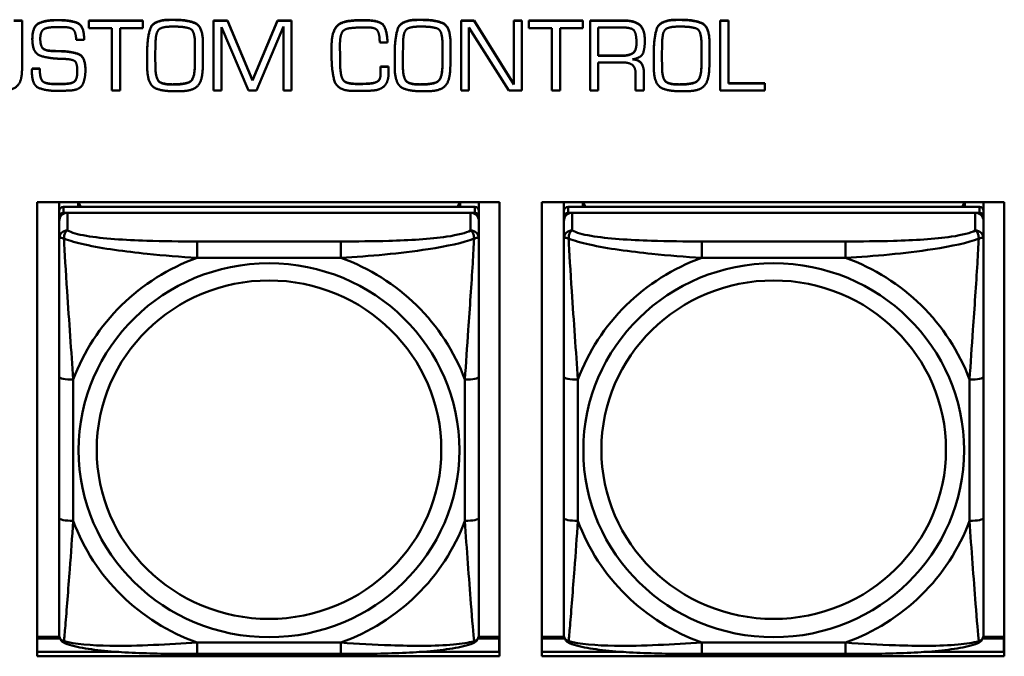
# Model space of a CAD drawing. Header units: inches. Extents: x 8.7 to 68.4, y -2.3 to 39.9.
# Tile 48 of 118: x 46.4 to 47.8, y 14 to 14.9. Entities that reach past the tile are written whole.
import ezdxf

# ---------------------------------------------------------------- set-up
doc = ezdxf.new("R2010")
doc.units = ezdxf.units.IN
doc.header["$MEASUREMENT"] = 0
doc.layers.add('Visible Edges(ROSSANSI)', color=7, linetype='Continuous', lineweight=50)
doc.layers.add('Visible Tangent Edges(ROSSANSI)', color=7, linetype='Continuous', lineweight=50)

msp = doc.modelspace()

# ---------------------------------------------------------------- linework, layer by layer
at = {"layer": 'Visible Edges(ROSSANSI)'}
for p, q in [((46.4135, 14.9124), (46.4248, 14.9124)), ((46.4248, 14.9121), (46.4135, 14.9121)), ((46.4248, 14.9124), (46.4248, 14.9121)), ((46.4248, 14.8433), (46.4248, 14.9121)), ((46.4735, 14.913), (46.4761, 14.913)), ((46.4761, 14.9127), (46.4735, 14.9127)), ((46.5186, 14.9124), (46.5186, 14.9121)), ((46.5186, 14.9124), (46.5947, 14.9124)), ((46.5186, 14.9121), (46.5186, 14.9016)), ((46.5947, 14.9121), (46.5186, 14.9121)), ((46.5947, 14.9124), (46.5947, 14.9121)), ((46.5947, 14.9016), (46.5947, 14.9121)), ((46.6334, 14.9135), (46.6384, 14.9135)), ((46.6384, 14.9131), (46.6334, 14.9131)), ((46.6943, 14.9124), (46.6943, 14.9121)), ((46.6943, 14.9124), (46.7137, 14.9124)), ((46.6943, 14.9121), (46.6943, 14.8139)), ((46.7137, 14.9121), (46.6943, 14.9121)), ((46.7137, 14.9124), (46.7137, 14.9121)), ((46.7137, 14.9124), (46.7489, 14.8284)), ((46.7489, 14.828), (46.7137, 14.9121)), ((46.7489, 14.8284), (46.7843, 14.9124)), ((46.7843, 14.9121), (46.7489, 14.828)), ((46.7843, 14.9124), (46.7843, 14.9121)), ((46.7843, 14.9124), (46.804, 14.9124)), ((46.804, 14.9121), (46.7843, 14.9121)), ((46.804, 14.9124), (46.804, 14.9121)), ((46.804, 14.8139), (46.804, 14.9121)), ((46.9817, 14.9135), (46.9866, 14.9135)), ((46.9866, 14.9131), (46.9817, 14.9131)), ((47.0424, 14.9124), (47.0424, 14.9121)), ((47.0424, 14.9124), (47.0607, 14.9124)), ((47.0424, 14.9121), (47.0424, 14.8139)), ((47.0607, 14.9121), (47.0424, 14.9121)), ((47.0607, 14.9124), (47.0607, 14.9121)), ((47.0607, 14.9124), (47.1169, 14.8228)), ((47.1169, 14.8224), (47.0607, 14.9121)), ((47.1169, 14.9124), (47.1169, 14.9121)), ((47.1169, 14.9124), (47.1279, 14.9124)), ((47.1169, 14.9121), (47.1169, 14.8224)), ((47.1279, 14.9121), (47.1169, 14.9121)), ((47.1279, 14.9124), (47.1279, 14.9121)), ((47.1279, 14.8139), (47.1279, 14.9121)), ((47.1378, 14.9124), (47.1378, 14.9121)), ((47.1378, 14.9124), (47.214, 14.9124)), ((47.1378, 14.9121), (47.1378, 14.9016)), ((47.214, 14.9121), (47.1378, 14.9121)), ((47.214, 14.9124), (47.214, 14.9121)), ((47.214, 14.9016), (47.214, 14.9121)), ((47.2241, 14.9124), (47.2714, 14.9124)), ((47.2241, 14.9124), (47.2241, 14.9121)), ((47.2714, 14.9121), (47.2241, 14.9121)), ((47.2241, 14.9121), (47.2241, 14.8139)), ((47.3461, 14.9135), (47.351, 14.9135)), ((47.351, 14.9131), (47.3461, 14.9131)), ((47.407, 14.9124), (47.407, 14.9121)), ((47.407, 14.9124), (47.4189, 14.9124)), ((47.407, 14.9121), (47.407, 14.8139)), ((47.4189, 14.9121), (47.407, 14.9121)), ((47.4189, 14.9124), (47.4189, 14.9121)), ((47.4189, 14.824), (47.4189, 14.9121)), ((46.4764, 14.9032), (46.4818, 14.9032)), ((46.5186, 14.9016), (46.5511, 14.9016)), ((46.5511, 14.9016), (46.5511, 14.8139)), ((46.5627, 14.9016), (46.5947, 14.9016)), ((46.5627, 14.8139), (46.5627, 14.9016)), ((46.6352, 14.9038), (46.639, 14.9038)), ((46.7053, 14.9032), (46.7434, 14.8139)), ((46.7053, 14.8139), (46.7053, 14.9032)), ((46.7548, 14.8139), (46.7925, 14.9041)), ((46.7925, 14.9041), (46.7925, 14.8139)), ((46.9835, 14.9038), (46.9872, 14.9038)), ((47.0534, 14.9027), (47.1096, 14.8139)), ((47.0534, 14.8139), (47.0534, 14.9027)), ((47.1378, 14.9016), (47.1703, 14.9016)), ((47.1703, 14.9016), (47.1703, 14.8139)), ((47.1819, 14.9016), (47.214, 14.9016)), ((47.1819, 14.8139), (47.1819, 14.9016)), ((47.2352, 14.8626), (47.2352, 14.9024)), ((47.2352, 14.9024), (47.2716, 14.9024)), ((47.3479, 14.9038), (47.3517, 14.9038)), ((46.4393, 14.8864), (46.4393, 14.886)), ((46.5011, 14.8851), (46.5121, 14.8851)), ((46.5121, 14.8869), (46.5121, 14.8866)), ((46.5121, 14.8851), (46.5121, 14.8866)), ((46.6123, 14.8617), (46.6126, 14.8798)), ((46.6681, 14.8795), (46.6681, 14.8633)), ((46.6793, 14.8803), (46.6793, 14.88)), ((46.8604, 14.8787), (46.8604, 14.8784)), ((46.8604, 14.8784), (46.8604, 14.863)), ((46.8721, 14.8773), (46.8721, 14.879)), ((46.8721, 14.8777), (46.8723, 14.8619)), ((46.8723, 14.8615), (46.8721, 14.8773)), ((46.928, 14.8813), (46.9391, 14.8813)), ((46.9391, 14.8817), (46.9391, 14.8813)), ((46.9606, 14.8617), (46.9609, 14.8798)), ((47.0163, 14.8795), (47.0163, 14.8633)), ((47.0276, 14.8803), (47.0276, 14.88)), ((47.301, 14.884), (47.301, 14.8837)), ((47.325, 14.8617), (47.3253, 14.8798)), ((47.3807, 14.8795), (47.3807, 14.8633)), ((47.392, 14.8803), (47.392, 14.88)), ((46.4653, 14.8699), (46.4653, 14.8695)), ((46.4781, 14.8694), (46.4781, 14.8691)), ((46.6009, 14.8674), (46.6009, 14.867)), ((46.6009, 14.867), (46.6009, 14.8612)), ((46.9492, 14.8674), (46.9492, 14.867)), ((46.9492, 14.867), (46.9492, 14.8612)), ((47.3136, 14.8674), (47.3136, 14.867)), ((47.3136, 14.867), (47.3136, 14.8612)), ((46.6009, 14.8521), (46.6009, 14.8517)), ((46.6123, 14.8618), (46.6125, 14.8463)), ((46.6125, 14.846), (46.6123, 14.8617)), ((46.6793, 14.8629), (46.6793, 14.8625)), ((46.8723, 14.8619), (46.8723, 14.8615)), ((46.8723, 14.8564), (46.8723, 14.8615)), ((46.9492, 14.8521), (46.9492, 14.8517)), ((46.9606, 14.8618), (46.9607, 14.8463)), ((46.9607, 14.846), (46.9606, 14.8617)), ((47.0276, 14.8629), (47.0276, 14.8625)), ((47.2352, 14.863), (47.2677, 14.863)), ((47.2677, 14.8626), (47.2352, 14.8626)), ((47.2352, 14.8535), (47.2692, 14.8535)), ((47.2352, 14.8139), (47.2352, 14.8535)), ((47.3136, 14.8521), (47.3136, 14.8517)), ((47.325, 14.8618), (47.3252, 14.8463)), ((47.3252, 14.846), (47.325, 14.8617)), ((47.392, 14.8629), (47.392, 14.8625)), ((46.4387, 14.8413), (46.4387, 14.8409)), ((46.4388, 14.8425), (46.4388, 14.8421)), ((46.439, 14.8449), (46.439, 14.8445)), ((46.439, 14.8449), (46.4498, 14.8449)), ((46.4498, 14.8445), (46.439, 14.8445)), ((46.4498, 14.8449), (46.4498, 14.8445)), ((46.514, 14.843), (46.514, 14.8426)), ((46.6679, 14.8475), (46.6679, 14.8471)), ((46.9291, 14.8475), (46.9291, 14.8471)), ((46.9291, 14.8475), (46.9402, 14.8475)), ((46.9402, 14.8471), (46.9291, 14.8471)), ((46.9291, 14.8448), (46.9291, 14.8444)), ((46.9402, 14.8475), (46.9402, 14.8471)), ((46.9405, 14.8385), (46.9405, 14.8381)), ((47.0162, 14.8475), (47.0162, 14.8471)), ((47.2881, 14.8364), (47.2881, 14.8139)), ((47.2997, 14.8393), (47.2997, 14.8389)), ((47.2997, 14.8139), (47.2997, 14.8389)), ((47.3806, 14.8475), (47.3806, 14.8471)), ((46.4712, 14.8232), (46.4807, 14.8232)), ((46.4807, 14.8229), (46.4712, 14.8229)), ((46.7489, 14.8284), (46.7489, 14.828)), ((46.8761, 14.8297), (46.8761, 14.8293)), ((46.8897, 14.8237), (46.8897, 14.8233)), ((46.915, 14.824), (46.915, 14.8236)), ((47.4189, 14.8244), (47.4697, 14.8244)), ((47.4697, 14.824), (47.4189, 14.824)), ((47.4697, 14.8244), (47.4697, 14.824)), ((47.4697, 14.8139), (47.4697, 14.824)), ((46.5511, 14.8139), (46.5627, 14.8139)), ((46.6943, 14.8139), (46.7053, 14.8139)), ((46.7434, 14.8139), (46.7548, 14.8139)), ((46.7925, 14.8139), (46.804, 14.8139)), ((46.8883, 14.8133), (46.9022, 14.8134)), ((47.0424, 14.8139), (47.0534, 14.8139)), ((47.1096, 14.8139), (47.1279, 14.8139)), ((47.1703, 14.8139), (47.1819, 14.8139)), ((47.2241, 14.8139), (47.2352, 14.8139)), ((47.2881, 14.8139), (47.2997, 14.8139)), ((47.407, 14.8139), (47.4697, 14.8139)), ((46.4462, 14.0182), (46.4462, 14.6569)), ((46.4462, 14.6569), (47.0967, 14.6569)), ((46.477, 14.6445), (46.477, 14.6569)), ((46.5036, 14.6503), (46.5036, 14.6569)), ((46.5074, 14.6503), (46.5041, 14.6569)), ((47.0406, 14.6569), (47.0373, 14.6503)), ((47.041, 14.6569), (47.041, 14.6503)), ((47.0676, 14.6569), (47.0676, 14.6445)), ((47.0967, 14.6569), (47.0967, 14.0182)), ((47.1562, 14.0182), (47.1562, 14.6569)), ((47.1562, 14.6569), (47.8067, 14.6569)), ((47.187, 14.6445), (47.187, 14.6569)), ((47.2136, 14.6503), (47.2136, 14.6569)), ((47.2174, 14.6503), (47.2141, 14.6569)), ((47.7506, 14.6569), (47.7473, 14.6503)), ((47.751, 14.6569), (47.751, 14.6503)), ((47.7776, 14.6569), (47.7776, 14.6445)), ((47.8067, 14.6569), (47.8067, 14.0182)), ((46.477, 14.6445), (46.477, 14.6362)), ((47.0617, 14.6503), (46.483, 14.6503)), ((46.483, 14.642), (47.0617, 14.642)), ((47.0558, 14.642), (46.4889, 14.642)), ((47.0676, 14.6362), (47.0676, 14.6445)), ((47.187, 14.6445), (47.187, 14.6362)), ((47.7717, 14.6503), (47.193, 14.6503)), ((47.193, 14.642), (47.7717, 14.642)), ((47.7658, 14.642), (47.1989, 14.642)), ((47.7776, 14.6362), (47.7776, 14.6445)), ((46.477, 14.6304), (46.477, 14.6362)), ((46.477, 14.6304), (46.477, 14.6055)), ((47.0676, 14.6362), (47.0676, 14.6304)), ((47.0676, 14.6055), (47.0676, 14.6304)), ((47.187, 14.6304), (47.187, 14.6362)), ((47.187, 14.6304), (47.187, 14.6055)), ((47.7776, 14.6362), (47.7776, 14.6304)), ((47.7776, 14.6055), (47.7776, 14.6304)), ((46.477, 14.4111), (46.477, 14.2125)), ((47.0676, 14.2125), (47.0676, 14.4111)), ((47.187, 14.4111), (47.187, 14.2125)), ((47.7776, 14.2125), (47.7776, 14.4111)), ((46.4775, 14.0454), (46.4462, 14.0454)), ((46.4462, 14.0431), (46.4783, 14.0431)), ((47.0663, 14.0431), (47.0961, 14.0431)), ((47.0967, 14.0454), (47.0671, 14.0454)), ((47.0961, 14.0431), (47.0961, 14.0243)), ((47.0967, 14.0352), (47.0961, 14.0352)), ((47.1875, 14.0454), (47.1562, 14.0454)), ((47.1562, 14.0431), (47.1883, 14.0431)), ((47.7763, 14.0431), (47.8061, 14.0431)), ((47.8067, 14.0454), (47.7771, 14.0454)), ((47.8061, 14.0431), (47.8061, 14.0243)), ((47.8067, 14.0352), (47.8061, 14.0352)), ((46.4462, 14.0243), (46.561, 14.0243)), ((46.8735, 14.0215), (46.6712, 14.0215)), ((46.9837, 14.0243), (47.0967, 14.0243)), ((47.1562, 14.0243), (47.271, 14.0243)), ((47.5835, 14.0215), (47.3812, 14.0215)), ((47.6937, 14.0243), (47.8067, 14.0243)), ((47.0967, 14.0182), (46.4462, 14.0182)), ((47.8067, 14.0182), (47.1562, 14.0182))]:
    msp.add_line(p, q, dxfattribs=at)
for centre, major_axis, start_param, end_param in [((46.483, 14.6445), (-0.00591, 0), 4.712389, 6.283185), ((46.483, 14.6362), (-0.00591, 0), 4.712389, 6.283185), ((46.4889, 14.6304), (-0.0118, 0), 4.712389, 6.283185), ((47.0558, 14.6304), (0.0118, 0), 0, 1.570796), ((47.0617, 14.6445), (0.00591, 0), 0, 1.570796), ((47.0617, 14.6362), (0.00591, 0), 0, 1.570796), ((47.193, 14.6445), (-0.00591, 0), 4.712389, 6.283185), ((47.193, 14.6362), (-0.00591, 0), 4.712389, 6.283185), ((47.1989, 14.6304), (-0.0118, 0), 4.712389, 6.283185), ((47.7658, 14.6304), (0.0118, 0), 0, 1.570796), ((47.7717, 14.6445), (0.00591, 0), 0, 1.570796), ((47.7717, 14.6362), (0.00591, 0), 0, 1.570796)]:
    msp.add_ellipse(centre, major_axis=major_axis, ratio=0.981793, start_param=start_param, end_param=end_param, dxfattribs=at)
for points in [[(46.4393, 14.8864), (46.4393, 14.9042), (46.4578, 14.913), (46.4735, 14.913)], [(46.4735, 14.9127), (46.4578, 14.9127), (46.4393, 14.9038), (46.4393, 14.886)], [(46.4761, 14.913), (46.4917, 14.913), (46.5121, 14.9058), (46.5121, 14.8869)], [(46.5121, 14.8866), (46.5121, 14.9055), (46.4917, 14.9127), (46.4761, 14.9127)], [(46.6009, 14.8674), (46.6009, 14.8874), (46.6091, 14.9135), (46.6334, 14.9135)], [(46.6334, 14.9131), (46.6091, 14.9131), (46.6009, 14.887), (46.6009, 14.867)], [(46.6384, 14.9135), (46.6586, 14.9135), (46.6793, 14.9035), (46.6793, 14.8803)], [(46.6793, 14.88), (46.6793, 14.9031), (46.6586, 14.9131), (46.6384, 14.9131)], [(46.8604, 14.8787), (46.8604, 14.8927), (46.8705, 14.9103), (46.8859, 14.912)], [(46.8859, 14.9116), (46.8705, 14.9099), (46.8604, 14.8923), (46.8604, 14.8784)], [(46.8859, 14.912), (46.8883, 14.9122), (46.8933, 14.9127), (46.8957, 14.9128)], [(46.8957, 14.9124), (46.8933, 14.9123), (46.8883, 14.9118), (46.8859, 14.9116)], [(46.8957, 14.9128), (46.898, 14.913), (46.903, 14.913), (46.9054, 14.913)], [(46.9054, 14.9126), (46.903, 14.9126), (46.898, 14.9126), (46.8957, 14.9124)], [(46.9054, 14.913), (46.9255, 14.913), (46.9381, 14.9019), (46.9391, 14.8817)], [(46.9391, 14.8813), (46.9381, 14.9015), (46.9255, 14.9126), (46.9054, 14.9126)], [(46.9492, 14.8674), (46.9492, 14.8874), (46.9574, 14.9135), (46.9817, 14.9135)], [(46.9817, 14.9131), (46.9574, 14.9131), (46.9492, 14.887), (46.9492, 14.867)], [(46.9866, 14.9135), (47.0069, 14.9135), (47.0276, 14.9035), (47.0276, 14.8803)], [(47.0276, 14.88), (47.0276, 14.9031), (47.0069, 14.9131), (46.9866, 14.9131)], [(47.2714, 14.9124), (47.2871, 14.9124), (47.301, 14.8998), (47.301, 14.884)], [(47.301, 14.8837), (47.301, 14.8994), (47.2871, 14.9121), (47.2714, 14.9121)], [(47.3136, 14.8674), (47.3136, 14.8874), (47.3218, 14.9135), (47.3461, 14.9135)], [(47.3461, 14.9131), (47.3218, 14.9131), (47.3136, 14.887), (47.3136, 14.867)], [(47.351, 14.9135), (47.3713, 14.9135), (47.392, 14.9035), (47.392, 14.8803)], [(47.392, 14.88), (47.392, 14.9031), (47.3713, 14.9131), (47.351, 14.9131)], [(46.4505, 14.8866), (46.4505, 14.8876), (46.4506, 14.8899), (46.4508, 14.8912)], [(46.4508, 14.8912), (46.4511, 14.8938), (46.4534, 14.8988), (46.4557, 14.9003)], [(46.4557, 14.9003), (46.4577, 14.9015), (46.4637, 14.9026), (46.4668, 14.9029)], [(46.4668, 14.9029), (46.4696, 14.9031), (46.4745, 14.9032), (46.4764, 14.9032)], [(46.4818, 14.9032), (46.4933, 14.9032), (46.5005, 14.896), (46.5011, 14.8851)], [(46.6126, 14.8798), (46.6129, 14.8959), (46.622, 14.9038), (46.6352, 14.9038)], [(46.639, 14.9038), (46.655, 14.9038), (46.6681, 14.8976), (46.6681, 14.8795)], [(46.8721, 14.879), (46.8721, 14.8896), (46.8779, 14.9012), (46.889, 14.9019)], [(46.889, 14.9019), (46.8943, 14.9024), (46.905, 14.9027), (46.9102, 14.9027)], [(46.9102, 14.9027), (46.9227, 14.9027), (46.928, 14.8923), (46.928, 14.8813)], [(46.9609, 14.8798), (46.9611, 14.8959), (46.9703, 14.9038), (46.9835, 14.9038)], [(46.9872, 14.9038), (47.0033, 14.9038), (47.0163, 14.8976), (47.0163, 14.8795)], [(47.2716, 14.9024), (47.2839, 14.9024), (47.2893, 14.8916), (47.2893, 14.881)], [(47.3253, 14.8798), (47.3255, 14.8959), (47.3347, 14.9038), (47.3479, 14.9038)], [(47.3517, 14.9038), (47.3677, 14.9038), (47.3807, 14.8976), (47.3807, 14.8795)], [(46.4393, 14.886), (46.4393, 14.8664), (46.4624, 14.8591), (46.4781, 14.8585)], [(46.4653, 14.8695), (46.4557, 14.8701), (46.4505, 14.8785), (46.4505, 14.8866)], [(46.679, 14.845), (46.6793, 14.8537), (46.6793, 14.8713), (46.6793, 14.88)], [(47.0273, 14.845), (47.0276, 14.8537), (47.0276, 14.8713), (47.0276, 14.88)], [(47.2893, 14.881), (47.2893, 14.8698), (47.2791, 14.8626), (47.2677, 14.8626)], [(47.2835, 14.8577), (47.2965, 14.8601), (47.301, 14.8738), (47.301, 14.8837)], [(47.3917, 14.845), (47.392, 14.8537), (47.392, 14.8713), (47.392, 14.88)], [(46.4653, 14.8699), (46.4686, 14.8696), (46.475, 14.8694), (46.4781, 14.8694)], [(46.4781, 14.8691), (46.475, 14.8691), (46.4686, 14.8692), (46.4653, 14.8695)], [(46.4781, 14.8694), (46.4929, 14.8691), (46.514, 14.8622), (46.514, 14.843)], [(46.514, 14.8426), (46.514, 14.8619), (46.4929, 14.8688), (46.4781, 14.8691)], [(46.6679, 14.8475), (46.6679, 14.8515), (46.6681, 14.8595), (46.6681, 14.8637)], [(46.6681, 14.8633), (46.6681, 14.8592), (46.6679, 14.8511), (46.6679, 14.8471)], [(47.0162, 14.8475), (47.0162, 14.8515), (47.0163, 14.8595), (47.0163, 14.8637)], [(47.0163, 14.8633), (47.0163, 14.8592), (47.0162, 14.8511), (47.0162, 14.8471)], [(47.3806, 14.8475), (47.3806, 14.8515), (47.3807, 14.8595), (47.3807, 14.8637)], [(47.3807, 14.8633), (47.3807, 14.8592), (47.3806, 14.8511), (47.3806, 14.8471)], [(46.4781, 14.8585), (46.4804, 14.8585), (46.4848, 14.8583), (46.4871, 14.8582)], [(46.4871, 14.8582), (46.4968, 14.8577), (46.5026, 14.8513), (46.5026, 14.8414)], [(46.6009, 14.8612), (46.6009, 14.8566), (46.6009, 14.8468), (46.6011, 14.842)], [(46.8604, 14.863), (46.8604, 14.862), (46.8604, 14.8601), (46.8604, 14.8591)], [(46.8604, 14.8591), (46.8604, 14.8585), (46.8604, 14.8574), (46.8604, 14.8569)], [(46.8604, 14.8569), (46.8606, 14.8413), (46.8678, 14.8146), (46.8883, 14.8133)], [(46.8723, 14.8568), (46.8723, 14.8544), (46.8724, 14.8493), (46.8725, 14.8466)], [(46.8725, 14.8463), (46.8724, 14.8489), (46.8723, 14.854), (46.8723, 14.8564)], [(46.9492, 14.8612), (46.9492, 14.8566), (46.9492, 14.8468), (46.9493, 14.842)], [(47.2692, 14.8535), (47.2789, 14.8535), (47.2881, 14.8461), (47.2881, 14.8364)], [(47.2997, 14.8389), (47.2997, 14.847), (47.2922, 14.8572), (47.2835, 14.8577)], [(47.3136, 14.8612), (47.3136, 14.8566), (47.3136, 14.8468), (47.3137, 14.842)], [(46.3962, 14.8136), (46.413, 14.8142), (46.4248, 14.8282), (46.4248, 14.8433)], [(46.4387, 14.8413), (46.4387, 14.8419), (46.4388, 14.8425)], [(46.4388, 14.8421), (46.4387, 14.8415), (46.4387, 14.8404), (46.4387, 14.8397)], [(46.4387, 14.8401), (46.4387, 14.8405), (46.4387, 14.8409)], [(46.4387, 14.8397), (46.4387, 14.8212), (46.4591, 14.8134), (46.4746, 14.8134)], [(46.4388, 14.8425), (46.4388, 14.8431), (46.439, 14.8443), (46.439, 14.8449)], [(46.439, 14.8445), (46.439, 14.8439), (46.4388, 14.8427), (46.4388, 14.8421)], [(46.4498, 14.8449), (46.4498, 14.8314), (46.4574, 14.8232), (46.4712, 14.8232)], [(46.4712, 14.8229), (46.4574, 14.8229), (46.4498, 14.8311), (46.4498, 14.8445)], [(46.5026, 14.8414), (46.5026, 14.8289), (46.4931, 14.8229), (46.4807, 14.8229)], [(46.4936, 14.814), (46.5073, 14.8153), (46.514, 14.8314), (46.514, 14.8426)], [(46.6011, 14.842), (46.6021, 14.8232), (46.6197, 14.813), (46.6366, 14.813)], [(46.6125, 14.8463), (46.6128, 14.8321), (46.6213, 14.8226), (46.6364, 14.8226)], [(46.6364, 14.8222), (46.6213, 14.8222), (46.6128, 14.8317), (46.6125, 14.846)], [(46.6364, 14.8226), (46.6534, 14.8226), (46.6675, 14.8295), (46.6679, 14.8475)], [(46.6679, 14.8471), (46.6675, 14.8292), (46.6534, 14.8222), (46.6364, 14.8222)], [(46.6454, 14.8128), (46.6643, 14.8128), (46.6786, 14.8271), (46.679, 14.845)], [(46.8725, 14.8466), (46.8728, 14.8418), (46.8743, 14.833), (46.8761, 14.8297)], [(46.8761, 14.8293), (46.8743, 14.8326), (46.8728, 14.8414), (46.8725, 14.8463)], [(46.915, 14.824), (46.9216, 14.8245), (46.929, 14.8295), (46.9292, 14.8365)], [(46.9292, 14.8361), (46.929, 14.8292), (46.9216, 14.8242), (46.915, 14.8236)], [(46.9184, 14.8139), (46.9302, 14.8148), (46.9405, 14.8274), (46.9405, 14.8381)], [(46.9291, 14.8471), (46.9291, 14.8458), (46.9291, 14.843), (46.9292, 14.8417)], [(46.9292, 14.8417), (46.9292, 14.8402), (46.9292, 14.8374), (46.9292, 14.8361)], [(46.9402, 14.8475), (46.9402, 14.8465), (46.9403, 14.8441), (46.9403, 14.8431)], [(46.9403, 14.8427), (46.9403, 14.8437), (46.9402, 14.8461), (46.9402, 14.8471)], [(46.9403, 14.8431), (46.9403, 14.842), (46.9405, 14.8397), (46.9405, 14.8385)], [(46.9405, 14.8381), (46.9405, 14.8394), (46.9403, 14.8416), (46.9403, 14.8427)], [(46.9493, 14.842), (46.9503, 14.8232), (46.9679, 14.813), (46.9848, 14.813)], [(46.9607, 14.8463), (46.961, 14.8321), (46.9696, 14.8226), (46.9847, 14.8226)], [(46.9847, 14.8222), (46.9696, 14.8222), (46.961, 14.8317), (46.9607, 14.846)], [(46.9847, 14.8226), (47.0016, 14.8226), (47.0157, 14.8295), (47.0162, 14.8475)], [(47.0162, 14.8471), (47.0157, 14.8292), (47.0016, 14.8222), (46.9847, 14.8222)], [(46.9936, 14.8128), (47.0126, 14.8128), (47.0268, 14.8271), (47.0273, 14.845)], [(47.3137, 14.842), (47.3148, 14.8232), (47.3323, 14.813), (47.3492, 14.813)], [(47.3252, 14.8463), (47.3255, 14.8321), (47.334, 14.8226), (47.3491, 14.8226)], [(47.3491, 14.8222), (47.334, 14.8222), (47.3255, 14.8317), (47.3252, 14.846)], [(47.3491, 14.8226), (47.366, 14.8226), (47.3801, 14.8295), (47.3806, 14.8475)], [(47.3806, 14.8471), (47.3801, 14.8292), (47.366, 14.8222), (47.3491, 14.8222)], [(47.3581, 14.8128), (47.377, 14.8128), (47.3912, 14.8271), (47.3917, 14.845)], [(46.8761, 14.8297), (46.8779, 14.8266), (46.8854, 14.824), (46.8897, 14.8237)], [(46.8897, 14.8233), (46.8854, 14.8236), (46.8779, 14.8262), (46.8761, 14.8293)], [(46.8897, 14.8237), (46.8913, 14.8235), (46.8946, 14.8234), (46.8961, 14.8234)], [(46.8961, 14.823), (46.8946, 14.823), (46.8913, 14.8232), (46.8897, 14.8233)], [(46.8961, 14.8234), (46.9009, 14.8234), (46.9104, 14.8235), (46.915, 14.824)], [(46.915, 14.8236), (46.9104, 14.8232), (46.9009, 14.823), (46.8961, 14.823)], [(46.4746, 14.8134), (46.4771, 14.8134), (46.4818, 14.8134), (46.4842, 14.8136)], [(46.4842, 14.8136), (46.4865, 14.8137), (46.4913, 14.8139), (46.4936, 14.814)], [(46.6366, 14.813), (46.6377, 14.813), (46.6398, 14.813), (46.6409, 14.8128)], [(46.6409, 14.8128), (46.6416, 14.8128), (46.6426, 14.8128), (46.6432, 14.8128)], [(46.6432, 14.8128), (46.6438, 14.8128), (46.6449, 14.8128), (46.6454, 14.8128)], [(46.9022, 14.8134), (46.9063, 14.8134), (46.9144, 14.8136), (46.9184, 14.8139)], [(46.9848, 14.813), (46.9859, 14.813), (46.988, 14.813), (46.9892, 14.8128)], [(46.9892, 14.8128), (46.9898, 14.8128), (46.9908, 14.8128), (46.9915, 14.8128)], [(46.9915, 14.8128), (46.992, 14.8128), (46.9931, 14.8128), (46.9936, 14.8128)], [(47.3492, 14.813), (47.3503, 14.813), (47.3524, 14.813), (47.3536, 14.8128)], [(47.3536, 14.8128), (47.3542, 14.8128), (47.3553, 14.8128), (47.3559, 14.8128)], [(47.3559, 14.8128), (47.3564, 14.8128), (47.3575, 14.8128), (47.3581, 14.8128)]]:
    msp.add_open_spline(points, degree=2, dxfattribs=at)
for points, degree, knots in [([(46.4505, 14.8867), (46.4505, 14.8788), (46.4557, 14.8704), (46.4653, 14.8699)], 2, [0.01331, 0.01331, 0.01331, 1, 2, 2, 2]), ([(47.2677, 14.863), (47.2791, 14.863), (47.2892, 14.8702), (47.2893, 14.8812)], 2, [0, 0, 0, 1, 1.992612, 1.992612, 1.992612]), ([(47.2848, 14.858), (47.2925, 14.8571), (47.2997, 14.8473), (47.2997, 14.8393)], 2, [0.079517, 0.079517, 0.079517, 1, 2, 2, 2]), ([(46.4807, 14.8232), (46.4931, 14.8232), (46.5026, 14.8293), (46.5026, 14.8416)], 2, [0, 0, 0, 1, 1.992417, 1.992417, 1.992417]), ([(46.477, 14.6055), (46.477, 14.5964), (46.477, 14.5812), (46.477, 14.564), (46.477, 14.5376), (46.477, 14.5073), (46.477, 14.4779), (46.477, 14.4555), (46.477, 14.4331), (46.477, 14.4111)], 3, [-0.7968224, -0.7968224, -0.7968224, -0.7968224, -0.6514613, -0.6514613, -0.6514613, -0.427691, -0.427691, -0.427691, -0.2569517, -0.2569517, -0.2569517, -0.2569517]), ([(47.0676, 14.4111), (47.0676, 14.4343), (47.0676, 14.458), (47.0676, 14.4817), (47.0676, 14.5128), (47.0676, 14.5451), (47.0676, 14.5719), (47.0676, 14.5858), (47.0676, 14.5978), (47.0676, 14.6055)], 3, [0.2569537, 0.2569537, 0.2569537, 0.2569537, 0.4371919, 0.4371919, 0.4371919, 0.6739428, 0.6739428, 0.6739428, 0.7963818, 0.7963818, 0.7963818, 0.7963818]), ([(47.187, 14.6055), (47.187, 14.5964), (47.187, 14.5812), (47.187, 14.564), (47.187, 14.5376), (47.187, 14.5073), (47.187, 14.4779), (47.187, 14.4555), (47.187, 14.4331), (47.187, 14.4111)], 3, [-0.7968224, -0.7968224, -0.7968224, -0.7968224, -0.6514613, -0.6514613, -0.6514613, -0.427691, -0.427691, -0.427691, -0.2569517, -0.2569517, -0.2569517, -0.2569517]), ([(47.7776, 14.4111), (47.7776, 14.4343), (47.7776, 14.458), (47.7776, 14.4817), (47.7776, 14.5128), (47.7776, 14.5451), (47.7776, 14.5719), (47.7776, 14.5858), (47.7776, 14.5978), (47.7776, 14.6055)], 3, [0.2569537, 0.2569537, 0.2569537, 0.2569537, 0.4371919, 0.4371919, 0.4371919, 0.6739428, 0.6739428, 0.6739428, 0.7963818, 0.7963818, 0.7963818, 0.7963818]), ([(46.477, 14.2125), (46.477, 14.1892), (46.477, 14.1658), (46.477, 14.1437), (46.477, 14.1145), (46.477, 14.0862), (46.477, 14.0673), (46.477, 14.0576), (46.477, 14.0508), (46.477, 14.0489)], 3, [0.2569537, 0.2569537, 0.2569537, 0.2569537, 0.4371919, 0.4371919, 0.4371919, 0.6739428, 0.6739428, 0.6739428, 0.7963818, 0.7963818, 0.7963818, 0.7963818]), ([(47.0676, 14.0489), (47.0676, 14.0511), (47.0676, 14.0603), (47.0676, 14.0731), (47.0676, 14.0926), (47.0676, 14.1195), (47.0676, 14.1472), (47.0676, 14.1684), (47.0676, 14.1905), (47.0676, 14.2125)], 3, [-0.7968224, -0.7968224, -0.7968224, -0.7968224, -0.6514613, -0.6514613, -0.6514613, -0.427691, -0.427691, -0.427691, -0.2569517, -0.2569517, -0.2569517, -0.2569517]), ([(47.187, 14.2125), (47.187, 14.1892), (47.187, 14.1658), (47.187, 14.1437), (47.187, 14.1145), (47.187, 14.0862), (47.187, 14.0673), (47.187, 14.0576), (47.187, 14.0508), (47.187, 14.0489)], 3, [0.2569537, 0.2569537, 0.2569537, 0.2569537, 0.4371919, 0.4371919, 0.4371919, 0.6739428, 0.6739428, 0.6739428, 0.7963818, 0.7963818, 0.7963818, 0.7963818]), ([(47.7776, 14.0489), (47.7776, 14.0511), (47.7776, 14.0603), (47.7776, 14.0731), (47.7776, 14.0926), (47.7776, 14.1195), (47.7776, 14.1472), (47.7776, 14.1684), (47.7776, 14.1905), (47.7776, 14.2125)], 3, [-0.7968224, -0.7968224, -0.7968224, -0.7968224, -0.6514613, -0.6514613, -0.6514613, -0.427691, -0.427691, -0.427691, -0.2569517, -0.2569517, -0.2569517, -0.2569517]), ([(46.4851, 14.0366), (46.484, 14.0371), (46.4829, 14.0377), (46.481, 14.0392), (46.4801, 14.0402), (46.4787, 14.0421), (46.4782, 14.0431), (46.4775, 14.045), (46.4773, 14.0459), (46.4771, 14.0475), (46.477, 14.0483), (46.477, 14.0489)], 3, [0.02510739, 0.02510739, 0.02510739, 0.02510739, 0.03073999, 0.03073999, 0.03637259, 0.03637259, 0.0420052, 0.0420052, 0.0476378, 0.0476378, 0.0532704, 0.0532704, 0.0532704, 0.0532704]), ([(47.0596, 14.0366), (47.0606, 14.0371), (47.0617, 14.0377), (47.0637, 14.0392), (47.0645, 14.0402), (47.0659, 14.0421), (47.0664, 14.0431), (47.0671, 14.045), (47.0673, 14.0459), (47.0676, 14.0475), (47.0676, 14.0483), (47.0676, 14.0489)], 3, [0.02510739, 0.02510739, 0.02510739, 0.02510739, 0.03073999, 0.03073999, 0.03637259, 0.03637259, 0.0420052, 0.0420052, 0.0476378, 0.0476378, 0.0532704, 0.0532704, 0.0532704, 0.0532704]), ([(47.1951, 14.0366), (47.194, 14.0371), (47.1929, 14.0377), (47.191, 14.0392), (47.1901, 14.0402), (47.1887, 14.0421), (47.1882, 14.0431), (47.1875, 14.045), (47.1873, 14.0459), (47.1871, 14.0475), (47.187, 14.0483), (47.187, 14.0489)], 3, [0.02510739, 0.02510739, 0.02510739, 0.02510739, 0.03073999, 0.03073999, 0.03637259, 0.03637259, 0.0420052, 0.0420052, 0.0476378, 0.0476378, 0.0532704, 0.0532704, 0.0532704, 0.0532704]), ([(47.7696, 14.0366), (47.7706, 14.0371), (47.7717, 14.0377), (47.7737, 14.0392), (47.7745, 14.0402), (47.7759, 14.0421), (47.7764, 14.0431), (47.7771, 14.045), (47.7773, 14.0459), (47.7776, 14.0475), (47.7776, 14.0483), (47.7776, 14.0489)], 3, [0.02510739, 0.02510739, 0.02510739, 0.02510739, 0.03073999, 0.03073999, 0.03637259, 0.03637259, 0.0420052, 0.0420052, 0.0476378, 0.0476378, 0.0532704, 0.0532704, 0.0532704, 0.0532704]), ([(46.6712, 14.0215), (46.6576, 14.0215), (46.644, 14.0216), (46.6167, 14.0219), (46.6031, 14.0223), (46.5762, 14.0233), (46.5629, 14.024), (46.5373, 14.0262), (46.5251, 14.0275), (46.503, 14.0311), (46.4935, 14.0331), (46.4851, 14.0366)], 3, [0.2569517, 0.2569517, 0.2569517, 0.2569517, 0.3597049, 0.3597049, 0.4624581, 0.4624581, 0.5652112, 0.5652112, 0.6679644, 0.6679644, 0.7707176, 0.7707176, 0.7707176, 0.7707176]), ([(47.0596, 14.0366), (47.0511, 14.0331), (47.0416, 14.0311), (47.0196, 14.0275), (47.0074, 14.0262), (46.9817, 14.024), (46.9684, 14.0233), (46.9416, 14.0223), (46.928, 14.0219), (46.9007, 14.0216), (46.887, 14.0215), (46.8735, 14.0215)], 3, [-0.7703505, -0.7703505, -0.7703505, -0.7703505, -0.6676711, -0.6676711, -0.5649918, -0.5649918, -0.4623124, -0.4623124, -0.3596331, -0.3596331, -0.2569537, -0.2569537, -0.2569537, -0.2569537]), ([(47.3812, 14.0215), (47.3676, 14.0215), (47.354, 14.0216), (47.3267, 14.0219), (47.3131, 14.0223), (47.2862, 14.0233), (47.2729, 14.024), (47.2473, 14.0262), (47.2351, 14.0275), (47.213, 14.0311), (47.2035, 14.0331), (47.1951, 14.0366)], 3, [0.2569517, 0.2569517, 0.2569517, 0.2569517, 0.3597049, 0.3597049, 0.4624581, 0.4624581, 0.5652112, 0.5652112, 0.6679644, 0.6679644, 0.7707176, 0.7707176, 0.7707176, 0.7707176]), ([(47.7696, 14.0366), (47.7611, 14.0331), (47.7516, 14.0311), (47.7296, 14.0275), (47.7174, 14.0262), (47.6917, 14.024), (47.6784, 14.0233), (47.6516, 14.0223), (47.638, 14.0219), (47.6107, 14.0216), (47.597, 14.0215), (47.5835, 14.0215)], 3, [-0.7703505, -0.7703505, -0.7703505, -0.7703505, -0.6676711, -0.6676711, -0.5649918, -0.5649918, -0.4623124, -0.4623124, -0.3596331, -0.3596331, -0.2569537, -0.2569537, -0.2569537, -0.2569537])]:
    msp.add_open_spline(points, degree=degree, knots=knots, dxfattribs=at)
at = {"layer": 'Visible Tangent Edges(ROSSANSI)'}
for p, q in [((46.4735, 14.913), (46.4735, 14.9127)), ((46.4761, 14.913), (46.4761, 14.9127)), ((46.6334, 14.9135), (46.6334, 14.9131)), ((46.6384, 14.9135), (46.6384, 14.9131)), ((46.8859, 14.912), (46.8859, 14.9116)), ((46.8957, 14.9128), (46.8957, 14.9124)), ((46.9054, 14.913), (46.9054, 14.9126)), ((46.9817, 14.9135), (46.9817, 14.9131)), ((46.9866, 14.9135), (46.9866, 14.9131)), ((47.2714, 14.9124), (47.2714, 14.9121)), ((47.3461, 14.9135), (47.3461, 14.9131)), ((47.351, 14.9135), (47.351, 14.9131)), ((47.2677, 14.863), (47.2677, 14.8626)), ((46.6125, 14.8463), (46.6125, 14.846)), ((46.8725, 14.8466), (46.8725, 14.8463)), ((46.9403, 14.8431), (46.9403, 14.8427)), ((46.9607, 14.8463), (46.9607, 14.846)), ((47.3252, 14.8463), (47.3252, 14.846)), ((46.4712, 14.8232), (46.4712, 14.8229)), ((46.4807, 14.8232), (46.4807, 14.8229)), ((46.6364, 14.8226), (46.6364, 14.8222)), ((46.8961, 14.8234), (46.8961, 14.823)), ((46.9847, 14.8226), (46.9847, 14.8222)), ((47.3491, 14.8226), (47.3491, 14.8222)), ((46.483, 14.642), (46.483, 14.6503)), ((46.4889, 14.6171), (46.4889, 14.642)), ((47.0558, 14.642), (47.0558, 14.6171)), ((47.0617, 14.6503), (47.0617, 14.642)), ((47.193, 14.642), (47.193, 14.6503)), ((47.1989, 14.6171), (47.1989, 14.642)), ((47.7658, 14.642), (47.7658, 14.6171)), ((47.7717, 14.6503), (47.7717, 14.642)), ((46.6712, 14.6017), (46.6712, 14.5786)), ((46.8735, 14.6017), (46.6712, 14.6017)), ((46.8735, 14.6017), (46.8735, 14.5786)), ((47.3812, 14.6017), (47.3812, 14.5786)), ((47.5835, 14.6017), (47.3812, 14.6017)), ((47.5835, 14.6017), (47.5835, 14.5786)), ((46.6712, 14.5786), (46.8735, 14.5786)), ((47.3812, 14.5786), (47.5835, 14.5786)), ((46.4967, 14.2087), (46.4967, 14.4073)), ((47.0479, 14.4073), (47.0479, 14.2087)), ((47.2067, 14.2087), (47.2067, 14.4073)), ((47.7579, 14.4073), (47.7579, 14.2087)), ((46.8735, 14.0374), (46.6712, 14.0374)), ((46.6712, 14.0215), (46.6712, 14.0374)), ((46.8735, 14.0215), (46.8735, 14.0374)), ((47.5835, 14.0374), (47.3812, 14.0374)), ((47.3812, 14.0215), (47.3812, 14.0374)), ((47.5835, 14.0215), (47.5835, 14.0374))]:
    msp.add_line(p, q, dxfattribs=at)
for centre, major_axis, ratio, start_param, end_param in [((46.4889, 14.6055), (-0.0118, 0), 0.981793, 4.712389, 6.283185), ((47.0558, 14.6055), (0.0118, 0), 0.981793, 0, 1.570796), ((47.1989, 14.6055), (-0.0118, 0), 0.981793, 4.712389, 6.283185), ((47.7658, 14.6055), (0.0118, 0), 0.981793, 0, 1.570796), ((46.7723, 14.308), (-0.2936, 0), 0.981793, 5.064156, 5.931419), ((46.7723, 14.308), (0.2936, 0), 0.981793, 0.351767, 1.21903), ((47.4823, 14.308), (-0.2936, 0), 0.981793, 5.064156, 5.931419), ((47.4823, 14.308), (0.2936, 0), 0.981793, 0.351767, 1.21903), ((46.4967, 14.4111), (-0.0197, 0), 0.189952, 0, 1.570796), ((47.0479, 14.4111), (0.0197, 0), 0.189952, 4.712389, 6.283185), ((47.2067, 14.4111), (-0.0197, 0), 0.189952, 0, 1.570796), ((47.7579, 14.4111), (0.0197, 0), 0.189952, 4.712389, 6.283185), ((46.4967, 14.2125), (-0.0197, 0), 0.189952, 0, 1.570796), ((47.0479, 14.2125), (0.0197, 0), 0.189952, 4.712389, 6.283185), ((47.2067, 14.2125), (-0.0197, 0), 0.189952, 0, 1.570796), ((47.7579, 14.2125), (0.0197, 0), 0.189952, 4.712389, 6.283185), ((46.7723, 14.308), (-0.2936, 0), 0.981793, 0.351767, 1.21903), ((46.7723, 14.308), (0.2936, 0), 0.981793, 5.064156, 5.931419), ((47.4823, 14.308), (-0.2936, 0), 0.981793, 0.351767, 1.21903), ((47.4823, 14.308), (0.2936, 0), 0.981793, 5.064156, 5.931419)]:
    msp.add_ellipse(centre, major_axis=major_axis, ratio=ratio, start_param=start_param, end_param=end_param, dxfattribs=at)
for centre, major_axis in [((46.7723, 14.308), (-0.2678, 0)), ((47.4823, 14.308), (-0.2678, 0)), ((46.7723, 14.3088), (-0.2424, 0)), ((47.4823, 14.3088), (-0.2424, 0))]:
    msp.add_ellipse(centre, major_axis=major_axis, ratio=0.981793, dxfattribs=at)
for points, knots in [([(46.4839, 14.6056), (46.4839, 14.6067), (46.4839, 14.6077), (46.4842, 14.6098), (46.4844, 14.6107), (46.4848, 14.6122), (46.485, 14.6127), (46.4853, 14.6134), (46.4854, 14.6136), (46.4858, 14.6142), (46.486, 14.6145), (46.4865, 14.6153), (46.4869, 14.6157), (46.4878, 14.6165), (46.4883, 14.6169), (46.4889, 14.6171)], [-0.00023197, -0.00023197, -0.00023197, -0.00023197, 0.00913095, 0.00913095, 0.01983142, 0.01983142, 0.02651922, 0.02651922, 0.02986312, 0.02986312, 0.03521335, 0.03521335, 0.04377373, 0.04377373, 0.0532704, 0.0532704, 0.0532704, 0.0532704]), ([(46.6712, 14.6017), (46.6475, 14.6017), (46.6235, 14.6018), (46.6002, 14.6026), (46.5695, 14.6036), (46.5386, 14.6055), (46.5154, 14.6095), (46.5033, 14.6116), (46.4937, 14.6142), (46.4889, 14.6171)], [0.2569537, 0.2569537, 0.2569537, 0.2569537, 0.4371919, 0.4371919, 0.4371919, 0.6739428, 0.6739428, 0.6739428, 0.7963818, 0.7963818, 0.7963818, 0.7963818]), ([(47.0558, 14.6171), (47.0501, 14.6137), (47.0376, 14.6107), (47.0223, 14.6084), (46.9989, 14.605), (46.9698, 14.6033), (46.9407, 14.6025), (46.9185, 14.6018), (46.8959, 14.6017), (46.8735, 14.6017)], [-0.7968224, -0.7968224, -0.7968224, -0.7968224, -0.6514613, -0.6514613, -0.6514613, -0.427691, -0.427691, -0.427691, -0.2569517, -0.2569517, -0.2569517, -0.2569517]), ([(47.0558, 14.6171), (47.0563, 14.6169), (47.0568, 14.6165), (47.0577, 14.6157), (47.0581, 14.6153), (47.0587, 14.6145), (47.0589, 14.6142), (47.0592, 14.6136), (47.0593, 14.6134), (47.0596, 14.6127), (47.0598, 14.6122), (47.0603, 14.6107), (47.0605, 14.6098), (47.0607, 14.6077), (47.0608, 14.6067), (47.0607, 14.6056)], [-0.0532704, -0.0532704, -0.0532704, -0.0532704, -0.04377373, -0.04377373, -0.03521335, -0.03521335, -0.02986312, -0.02986312, -0.02651922, -0.02651922, -0.01983142, -0.01983142, -0.00913095, -0.00913095, 0.00023197, 0.00023197, 0.00023197, 0.00023197]), ([(47.1939, 14.6056), (47.1939, 14.6067), (47.1939, 14.6077), (47.1942, 14.6098), (47.1944, 14.6107), (47.1948, 14.6122), (47.195, 14.6127), (47.1953, 14.6134), (47.1954, 14.6136), (47.1958, 14.6142), (47.196, 14.6145), (47.1965, 14.6153), (47.1969, 14.6157), (47.1978, 14.6165), (47.1983, 14.6169), (47.1989, 14.6171)], [-0.00023197, -0.00023197, -0.00023197, -0.00023197, 0.00913095, 0.00913095, 0.01983142, 0.01983142, 0.02651922, 0.02651922, 0.02986312, 0.02986312, 0.03521335, 0.03521335, 0.04377373, 0.04377373, 0.0532704, 0.0532704, 0.0532704, 0.0532704]), ([(47.3812, 14.6017), (47.3575, 14.6017), (47.3335, 14.6018), (47.3102, 14.6026), (47.2795, 14.6036), (47.2486, 14.6055), (47.2254, 14.6095), (47.2133, 14.6116), (47.2037, 14.6142), (47.1989, 14.6171)], [0.2569537, 0.2569537, 0.2569537, 0.2569537, 0.4371919, 0.4371919, 0.4371919, 0.6739428, 0.6739428, 0.6739428, 0.7963818, 0.7963818, 0.7963818, 0.7963818]), ([(47.7658, 14.6171), (47.7601, 14.6137), (47.7476, 14.6107), (47.7323, 14.6084), (47.7089, 14.605), (47.6798, 14.6033), (47.6507, 14.6025), (47.6285, 14.6018), (47.6059, 14.6017), (47.5835, 14.6017)], [-0.7968224, -0.7968224, -0.7968224, -0.7968224, -0.6514613, -0.6514613, -0.6514613, -0.427691, -0.427691, -0.427691, -0.2569517, -0.2569517, -0.2569517, -0.2569517]), ([(47.7658, 14.6171), (47.7663, 14.6169), (47.7668, 14.6165), (47.7677, 14.6157), (47.7681, 14.6153), (47.7687, 14.6145), (47.7689, 14.6142), (47.7692, 14.6136), (47.7693, 14.6134), (47.7696, 14.6127), (47.7698, 14.6122), (47.7703, 14.6107), (47.7705, 14.6098), (47.7707, 14.6077), (47.7708, 14.6067), (47.7707, 14.6056)], [-0.0532704, -0.0532704, -0.0532704, -0.0532704, -0.04377373, -0.04377373, -0.03521335, -0.03521335, -0.02986312, -0.02986312, -0.02651922, -0.02651922, -0.01983142, -0.01983142, -0.00913095, -0.00913095, 0.00023197, 0.00023197, 0.00023197, 0.00023197]), ([(46.477, 14.6055), (46.477, 14.6058), (46.4771, 14.606), (46.4774, 14.6063), (46.4775, 14.6065), (46.4779, 14.6066), (46.4781, 14.6067), (46.4784, 14.6067), (46.4785, 14.6067), (46.479, 14.6068), (46.4793, 14.6067), (46.4802, 14.6066), (46.4809, 14.6065), (46.4823, 14.6061), (46.4831, 14.6059), (46.4839, 14.6056)], [-0.0532704, -0.0532704, -0.0532704, -0.0532704, -0.04377373, -0.04377373, -0.03521335, -0.03521335, -0.02986312, -0.02986312, -0.02651922, -0.02651922, -0.01983142, -0.01983142, -0.00913095, -0.00913095, 0.00023197, 0.00023197, 0.00023197, 0.00023197]), ([(46.4839, 14.6056), (46.4915, 14.6027), (46.5016, 14.5998), (46.5386, 14.5916), (46.5703, 14.5874), (46.6246, 14.5818), (46.6478, 14.5799), (46.6712, 14.5786)], [-0.7478145, -0.7478145, -0.7478145, -0.7478145, -0.6493253, -0.6493253, -0.427691, -0.427691, -0.2569537, -0.2569537, -0.2569537, -0.2569537]), ([(46.4967, 14.4073), (46.4943, 14.447), (46.491, 14.4892), (46.4864, 14.5592), (46.4848, 14.5866), (46.4839, 14.6056)], [0.2569517, 0.2569517, 0.2569517, 0.2569517, 0.5559983, 0.5559983, 0.7482818, 0.7482818, 0.7482818, 0.7482818]), ([(46.8735, 14.5786), (46.9139, 14.5809), (46.9563, 14.5847), (47.022, 14.5948), (47.0464, 14.5998), (47.0607, 14.6056)], [0.2569517, 0.2569517, 0.2569517, 0.2569517, 0.5559983, 0.5559983, 0.7482818, 0.7482818, 0.7482818, 0.7482818]), ([(47.0607, 14.6056), (47.0603, 14.5957), (47.0596, 14.5836), (47.0571, 14.5415), (47.0548, 14.5083), (47.051, 14.4533), (47.0493, 14.4302), (47.0479, 14.4073)], [-0.7478145, -0.7478145, -0.7478145, -0.7478145, -0.6493253, -0.6493253, -0.427691, -0.427691, -0.2569537, -0.2569537, -0.2569537, -0.2569537]), ([(47.0607, 14.6056), (47.0616, 14.6059), (47.0623, 14.6061), (47.0638, 14.6065), (47.0644, 14.6066), (47.0654, 14.6067), (47.0657, 14.6068), (47.0661, 14.6067), (47.0662, 14.6067), (47.0665, 14.6067), (47.0667, 14.6066), (47.0671, 14.6065), (47.0673, 14.6063), (47.0675, 14.606), (47.0676, 14.6058), (47.0676, 14.6055)], [-0.00023197, -0.00023197, -0.00023197, -0.00023197, 0.00913095, 0.00913095, 0.01983142, 0.01983142, 0.02651922, 0.02651922, 0.02986312, 0.02986312, 0.03521335, 0.03521335, 0.04377373, 0.04377373, 0.0532704, 0.0532704, 0.0532704, 0.0532704]), ([(47.187, 14.6055), (47.187, 14.6058), (47.1871, 14.606), (47.1874, 14.6063), (47.1875, 14.6065), (47.1879, 14.6066), (47.1881, 14.6067), (47.1884, 14.6067), (47.1885, 14.6067), (47.189, 14.6068), (47.1893, 14.6067), (47.1902, 14.6066), (47.1909, 14.6065), (47.1923, 14.6061), (47.1931, 14.6059), (47.1939, 14.6056)], [-0.0532704, -0.0532704, -0.0532704, -0.0532704, -0.04377373, -0.04377373, -0.03521335, -0.03521335, -0.02986312, -0.02986312, -0.02651922, -0.02651922, -0.01983142, -0.01983142, -0.00913095, -0.00913095, 0.00023197, 0.00023197, 0.00023197, 0.00023197]), ([(47.1939, 14.6056), (47.2015, 14.6027), (47.2116, 14.5998), (47.2486, 14.5916), (47.2803, 14.5874), (47.3346, 14.5818), (47.3578, 14.5799), (47.3812, 14.5786)], [-0.7478145, -0.7478145, -0.7478145, -0.7478145, -0.6493253, -0.6493253, -0.427691, -0.427691, -0.2569537, -0.2569537, -0.2569537, -0.2569537]), ([(47.2067, 14.4073), (47.2043, 14.447), (47.201, 14.4892), (47.1964, 14.5592), (47.1948, 14.5866), (47.1939, 14.6056)], [0.2569517, 0.2569517, 0.2569517, 0.2569517, 0.5559983, 0.5559983, 0.7482818, 0.7482818, 0.7482818, 0.7482818]), ([(47.5835, 14.5786), (47.6239, 14.5809), (47.6663, 14.5847), (47.732, 14.5948), (47.7564, 14.5998), (47.7707, 14.6056)], [0.2569517, 0.2569517, 0.2569517, 0.2569517, 0.5559983, 0.5559983, 0.7482818, 0.7482818, 0.7482818, 0.7482818]), ([(47.7707, 14.6056), (47.7703, 14.5957), (47.7696, 14.5836), (47.7671, 14.5415), (47.7648, 14.5083), (47.761, 14.4533), (47.7593, 14.4302), (47.7579, 14.4073)], [-0.7478145, -0.7478145, -0.7478145, -0.7478145, -0.6493253, -0.6493253, -0.427691, -0.427691, -0.2569537, -0.2569537, -0.2569537, -0.2569537]), ([(47.7707, 14.6056), (47.7716, 14.6059), (47.7723, 14.6061), (47.7738, 14.6065), (47.7744, 14.6066), (47.7754, 14.6067), (47.7757, 14.6068), (47.7761, 14.6067), (47.7762, 14.6067), (47.7765, 14.6067), (47.7767, 14.6066), (47.7771, 14.6065), (47.7773, 14.6063), (47.7775, 14.606), (47.7776, 14.6058), (47.7776, 14.6055)], [-0.00023197, -0.00023197, -0.00023197, -0.00023197, 0.00913095, 0.00913095, 0.01983142, 0.01983142, 0.02651922, 0.02651922, 0.02986312, 0.02986312, 0.03521335, 0.03521335, 0.04377373, 0.04377373, 0.0532704, 0.0532704, 0.0532704, 0.0532704]), ([(46.4839, 14.0393), (46.4844, 14.0443), (46.485, 14.0519), (46.4875, 14.0825), (46.4898, 14.1117), (46.4937, 14.1632), (46.4953, 14.1857), (46.4967, 14.2087)], [-0.7478145, -0.7478145, -0.7478145, -0.7478145, -0.6493253, -0.6493253, -0.427691, -0.427691, -0.2569537, -0.2569537, -0.2569537, -0.2569537]), ([(47.0479, 14.2087), (47.0503, 14.169), (47.0536, 14.1279), (47.0582, 14.069), (47.0598, 14.0485), (47.0607, 14.0393)], [0.2569517, 0.2569517, 0.2569517, 0.2569517, 0.5559983, 0.5559983, 0.7482818, 0.7482818, 0.7482818, 0.7482818]), ([(47.1939, 14.0393), (47.1944, 14.0443), (47.195, 14.0519), (47.1975, 14.0825), (47.1998, 14.1117), (47.2037, 14.1632), (47.2053, 14.1857), (47.2067, 14.2087)], [-0.7478145, -0.7478145, -0.7478145, -0.7478145, -0.6493253, -0.6493253, -0.427691, -0.427691, -0.2569537, -0.2569537, -0.2569537, -0.2569537]), ([(47.7579, 14.2087), (47.7603, 14.169), (47.7636, 14.1279), (47.7682, 14.069), (47.7698, 14.0485), (47.7707, 14.0393)], [0.2569517, 0.2569517, 0.2569517, 0.2569517, 0.5559983, 0.5559983, 0.7482818, 0.7482818, 0.7482818, 0.7482818]), ([(46.4839, 14.0393), (46.4831, 14.0395), (46.4823, 14.0399), (46.4809, 14.0407), (46.4802, 14.0412), (46.4793, 14.0422), (46.479, 14.0426), (46.4785, 14.0432), (46.4784, 14.0434), (46.4781, 14.044), (46.4779, 14.0444), (46.4775, 14.0453), (46.4774, 14.046), (46.4771, 14.0474), (46.477, 14.0481), (46.477, 14.0489)], [-0.00023197, -0.00023197, -0.00023197, -0.00023197, 0.00913095, 0.00913095, 0.01983142, 0.01983142, 0.02651922, 0.02651922, 0.02986312, 0.02986312, 0.03521335, 0.03521335, 0.04377373, 0.04377373, 0.0532704, 0.0532704, 0.0532704, 0.0532704]), ([(47.0676, 14.0489), (47.0676, 14.0481), (47.0675, 14.0474), (47.0673, 14.046), (47.0671, 14.0453), (47.0667, 14.0444), (47.0665, 14.044), (47.0662, 14.0434), (47.0661, 14.0432), (47.0657, 14.0426), (47.0654, 14.0422), (47.0644, 14.0412), (47.0638, 14.0407), (47.0623, 14.0399), (47.0616, 14.0395), (47.0607, 14.0393)], [-0.0532704, -0.0532704, -0.0532704, -0.0532704, -0.04377373, -0.04377373, -0.03521335, -0.03521335, -0.02986312, -0.02986312, -0.02651922, -0.02651922, -0.01983142, -0.01983142, -0.00913095, -0.00913095, 0.00023197, 0.00023197, 0.00023197, 0.00023197]), ([(47.1939, 14.0393), (47.1931, 14.0395), (47.1923, 14.0399), (47.1909, 14.0407), (47.1902, 14.0412), (47.1893, 14.0422), (47.189, 14.0426), (47.1885, 14.0432), (47.1884, 14.0434), (47.1881, 14.044), (47.1879, 14.0444), (47.1875, 14.0453), (47.1874, 14.046), (47.1871, 14.0474), (47.187, 14.0481), (47.187, 14.0489)], [-0.00023197, -0.00023197, -0.00023197, -0.00023197, 0.00913095, 0.00913095, 0.01983142, 0.01983142, 0.02651922, 0.02651922, 0.02986312, 0.02986312, 0.03521335, 0.03521335, 0.04377373, 0.04377373, 0.0532704, 0.0532704, 0.0532704, 0.0532704]), ([(47.7776, 14.0489), (47.7776, 14.0481), (47.7775, 14.0474), (47.7773, 14.046), (47.7771, 14.0453), (47.7767, 14.0444), (47.7765, 14.044), (47.7762, 14.0434), (47.7761, 14.0432), (47.7757, 14.0426), (47.7754, 14.0422), (47.7744, 14.0412), (47.7738, 14.0407), (47.7723, 14.0399), (47.7716, 14.0395), (47.7707, 14.0393)], [-0.0532704, -0.0532704, -0.0532704, -0.0532704, -0.04377373, -0.04377373, -0.03521335, -0.03521335, -0.02986312, -0.02986312, -0.02651922, -0.02651922, -0.01983142, -0.01983142, -0.00913095, -0.00913095, 0.00023197, 0.00023197, 0.00023197, 0.00023197]), ([(46.4851, 14.0366), (46.4849, 14.0367), (46.4848, 14.0368), (46.4844, 14.0371), (46.4842, 14.0375), (46.4839, 14.0383), (46.4839, 14.0387), (46.4839, 14.0393)], [-0.02510739, -0.02510739, -0.02510739, -0.02510739, -0.01983142, -0.01983142, -0.00913095, -0.00913095, 0.00023197, 0.00023197, 0.00023197, 0.00023197]), ([(46.6712, 14.0374), (46.6307, 14.0351), (46.5883, 14.0324), (46.5227, 14.0334), (46.4983, 14.0353), (46.4839, 14.0393)], [0.2569517, 0.2569517, 0.2569517, 0.2569517, 0.5559983, 0.5559983, 0.7482818, 0.7482818, 0.7482818, 0.7482818]), ([(47.0607, 14.0393), (47.0531, 14.0373), (47.0431, 14.0357), (47.006, 14.0324), (46.9743, 14.0326), (46.9201, 14.0346), (46.8968, 14.036), (46.8735, 14.0374)], [-0.7478145, -0.7478145, -0.7478145, -0.7478145, -0.6493253, -0.6493253, -0.427691, -0.427691, -0.2569537, -0.2569537, -0.2569537, -0.2569537]), ([(47.0607, 14.0393), (47.0608, 14.0387), (47.0607, 14.0383), (47.0605, 14.0375), (47.0603, 14.0371), (47.0599, 14.0368), (47.0597, 14.0367), (47.0596, 14.0366)], [-0.00023197, -0.00023197, -0.00023197, -0.00023197, 0.00913095, 0.00913095, 0.01983142, 0.01983142, 0.02510739, 0.02510739, 0.02510739, 0.02510739]), ([(47.1951, 14.0366), (47.1949, 14.0367), (47.1948, 14.0368), (47.1944, 14.0371), (47.1942, 14.0375), (47.1939, 14.0383), (47.1939, 14.0387), (47.1939, 14.0393)], [-0.02510739, -0.02510739, -0.02510739, -0.02510739, -0.01983142, -0.01983142, -0.00913095, -0.00913095, 0.00023197, 0.00023197, 0.00023197, 0.00023197]), ([(47.3812, 14.0374), (47.3407, 14.0351), (47.2983, 14.0324), (47.2327, 14.0334), (47.2083, 14.0353), (47.1939, 14.0393)], [0.2569517, 0.2569517, 0.2569517, 0.2569517, 0.5559983, 0.5559983, 0.7482818, 0.7482818, 0.7482818, 0.7482818]), ([(47.7707, 14.0393), (47.7631, 14.0373), (47.7531, 14.0357), (47.716, 14.0324), (47.6843, 14.0326), (47.6301, 14.0346), (47.6068, 14.036), (47.5835, 14.0374)], [-0.7478145, -0.7478145, -0.7478145, -0.7478145, -0.6493253, -0.6493253, -0.427691, -0.427691, -0.2569537, -0.2569537, -0.2569537, -0.2569537]), ([(47.7707, 14.0393), (47.7708, 14.0387), (47.7707, 14.0383), (47.7705, 14.0375), (47.7703, 14.0371), (47.7699, 14.0368), (47.7697, 14.0367), (47.7696, 14.0366)], [-0.00023197, -0.00023197, -0.00023197, -0.00023197, 0.00913095, 0.00913095, 0.01983142, 0.01983142, 0.02510739, 0.02510739, 0.02510739, 0.02510739])]:
    msp.add_open_spline(points, degree=3, knots=knots, dxfattribs=at)

doc.saveas('drawing.dxf')
